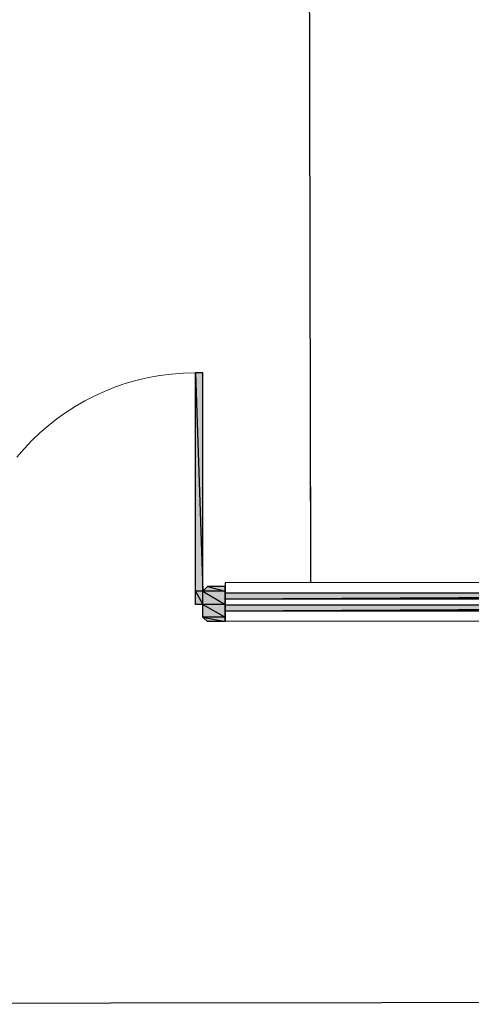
# Model space of a CAD drawing. Header units: millimetres. Extents: x 13115352 to 26511604, y 2875787 to 5794155.
# Tile 7 of 115: x 13121702 to 13123641, y 2878386 to 2882614. Entities that reach past the tile are written whole.
import ezdxf

# ---------------------------------------------------------------- set-up
doc = ezdxf.new("R2010")
doc.units = ezdxf.units.MM
doc.layers.get('0').update_dxf_attribs({"lineweight": 0})

msp = doc.modelspace()

# ---------------------------------------------------------------- hatches: boundary and pattern name
h = msp.add_hatch(color=5)
h.paths.add_polyline_path([(13122488, 2881098.5), (13122456.4, 2881098.5), (13122488, 2880160)])
h.paths.add_polyline_path([(13122456.4, 2881098.5), (13122488, 2880160), (13122456.4, 2880160)])
h = msp.add_hatch(color=5)
h.paths.add_polyline_path([(13122488, 2880160), (13122456.4, 2880160), (13122488, 2880102.6)])
h.paths.add_polyline_path([(13122456.4, 2880160), (13122488, 2880102.6), (13122456.4, 2880102.6)])
h = msp.add_hatch(color=5)
h.paths.add_polyline_path([(13122584.2, 2880180.1), (13122508.1, 2880180.1), (13122584.2, 2880160)])
h.paths.add_polyline_path([(13122508.1, 2880180.1), (13122584.2, 2880160), (13122488, 2880160)])
h = msp.add_hatch(color=5)
h.paths.add_polyline_path([(13122584.2, 2880160), (13122488, 2880160), (13122584.2, 2880102.6)])
h.paths.add_polyline_path([(13122488, 2880160), (13122584.2, 2880102.6), (13122488, 2880102.6)])
h = msp.add_hatch(color=140)
h.paths.add_polyline_path([(13122584.2, 2880151.4), (13128349, 2880158.5), (13122584.2, 2880125.5)])
h.paths.add_polyline_path([(13128349, 2880158.5), (13122584.2, 2880125.5), (13128349, 2880132.7)])
h = msp.add_hatch(color=5)
h.paths.add_polyline_path([(13122584.2, 2880102.6), (13122488, 2880102.6), (13122584.2, 2880048)])
h.paths.add_polyline_path([(13122488, 2880102.6), (13122584.2, 2880048), (13122488, 2880048)])
h = msp.add_hatch(color=140)
h.paths.add_polyline_path([(13122584.2, 2880099.7), (13128349, 2880106.9), (13122584.2, 2880073.9)])
h.paths.add_polyline_path([(13128349, 2880106.9), (13122584.2, 2880073.9), (13128349, 2880081)])
h = msp.add_hatch(color=5)
h.paths.add_polyline_path([(13122584.2, 2880048), (13122488, 2880048), (13122584.2, 2880029.4)])
h.paths.add_polyline_path([(13122488, 2880048), (13122584.2, 2880029.4), (13122508.1, 2880029.4)])

# ---------------------------------------------------------------- linework, layer by layer
at = {"color": 8, "linetype": 'Continuous', "lineweight": 9}
msp.add_line((13122951.6, 2880273.3), (13122951.6, 2880609.2), dxfattribs=at)
at = {"color": 7, "linetype": 'Continuous', "lineweight": 30}
for p, q in [((13128349, 2880203), (13122584.2, 2880195.8)), ((13122584.2, 2880195.8), (13122584.2, 2880029.4)), ((13128349, 2880036.6), (13122584.2, 2880029.4))]:
    msp.add_line(p, q, dxfattribs=at)
at = {"color": 7, "linetype": 'Continuous', "lineweight": 25}
for points in [[(13118603.2, 2897958.1), (13141864.7, 2897986.8), (13141864.7, 2878414.9), (13118603.2, 2878386.2)], [(13122937.2, 2887187.7), (13128334.6, 2887194.8), (13128349, 2880203), (13122951.6, 2880195.8)]]:
    msp.add_lwpolyline(points, close=True, dxfattribs=at)
at = {"color": 5, "linetype": 'Continuous', "lineweight": 9}
msp.add_lwpolyline([(13122455, 2881098.5), (13122403.3, 2881097.1), (13122353.1, 2881092.8), (13122302.9, 2881087), (13122254.1, 2881078.4), (13122206.7, 2881067), (13122159.4, 2881054), (13122113.5, 2881038.3), (13122069, 2881019.6), (13122024.5, 2880999.5), (13121981.4, 2880978), (13121939.8, 2880953.6), (13121899.6, 2880927.7), (13121860.9, 2880900.5), (13121823.6, 2880870.3), (13121787.7, 2880840.2), (13121753.2, 2880807.2), (13121720.2, 2880771.3), (13121688.7, 2880735.4)], dxfattribs=at)
at = {"color": 5, "linetype": 'Continuous', "lineweight": 25}
for points in [[(13122488, 2881098.5), (13122456.4, 2881098.5), (13122488, 2880160)], [(13122456.4, 2881098.5), (13122488, 2880160), (13122456.4, 2880160)], [(13122488, 2880160), (13122456.4, 2880160), (13122488, 2880102.6)], [(13122456.4, 2880160), (13122488, 2880102.6), (13122456.4, 2880102.6)], [(13122508.1, 2880180.1), (13122584.2, 2880160), (13122488, 2880160)], [(13122584.2, 2880160), (13122488, 2880160), (13122584.2, 2880102.6)], [(13122488, 2880160), (13122584.2, 2880102.6), (13122488, 2880102.6)], [(13122584.2, 2880180.1), (13122508.1, 2880180.1), (13122584.2, 2880160)], [(13122584.2, 2880102.6), (13122488, 2880102.6), (13122584.2, 2880048)], [(13122488, 2880102.6), (13122584.2, 2880048), (13122488, 2880048)], [(13122584.2, 2880048), (13122488, 2880048), (13122584.2, 2880029.4)], [(13122488, 2880048), (13122584.2, 2880029.4), (13122508.1, 2880029.4)]]:
    msp.add_lwpolyline(points, close=True, dxfattribs=at)
at = {"color": 5, "linetype": 'Continuous', "lineweight": -2}
for points in [[(13122488, 2881098.5), (13122456.4, 2881098.5), (13122488, 2880160)], [(13122456.4, 2881098.5), (13122488, 2880160), (13122456.4, 2880160)], [(13122488, 2880160), (13122456.4, 2880160), (13122488, 2880102.6)], [(13122456.4, 2880160), (13122488, 2880102.6), (13122456.4, 2880102.6)], [(13122508.1, 2880180.1), (13122584.2, 2880160), (13122488, 2880160)], [(13122584.2, 2880160), (13122488, 2880160), (13122584.2, 2880102.6)], [(13122488, 2880160), (13122584.2, 2880102.6), (13122488, 2880102.6)], [(13122584.2, 2880180.1), (13122508.1, 2880180.1), (13122584.2, 2880160)], [(13122584.2, 2880102.6), (13122488, 2880102.6), (13122584.2, 2880048)], [(13122488, 2880102.6), (13122584.2, 2880048), (13122488, 2880048)], [(13122584.2, 2880048), (13122488, 2880048), (13122584.2, 2880029.4)], [(13122488, 2880048), (13122584.2, 2880029.4), (13122508.1, 2880029.4)]]:
    msp.add_lwpolyline(points, close=True, dxfattribs=at)
at = {"color": 5, "linetype": 'Continuous', "lineweight": 9}
for points in [[(13122456.4, 2880102.6), (13122456.4, 2881098.5), (13122488, 2881098.5), (13122488, 2880102.6)], [(13122508.1, 2880180.1), (13122584.2, 2880180.1), (13122584.2, 2880029.4), (13122508.1, 2880029.4), (13122488, 2880048), (13122488, 2880160)]]:
    msp.add_lwpolyline(points, close=True, dxfattribs=at)
at = {"color": 140, "linetype": 'Continuous', "lineweight": 25}
for points in [[(13122584.2, 2880151.4), (13122584.2, 2880125.5), (13128349, 2880158.5)], [(13122584.2, 2880125.5), (13128349, 2880158.5), (13128349, 2880132.7)], [(13122584.2, 2880099.7), (13122584.2, 2880073.9), (13128349, 2880106.9)], [(13122584.2, 2880073.9), (13128349, 2880106.9), (13128349, 2880081)]]:
    msp.add_lwpolyline(points, close=True, dxfattribs=at)
at = {"color": 140, "linetype": 'Continuous', "lineweight": -2}
for points in [[(13122584.2, 2880151.4), (13128349, 2880158.5), (13122584.2, 2880125.5)], [(13128349, 2880158.5), (13122584.2, 2880125.5), (13128349, 2880132.7)], [(13122584.2, 2880099.7), (13128349, 2880106.9), (13122584.2, 2880073.9)], [(13128349, 2880106.9), (13122584.2, 2880073.9), (13128349, 2880081)]]:
    msp.add_lwpolyline(points, close=True, dxfattribs=at)

doc.saveas('drawing.dxf')
